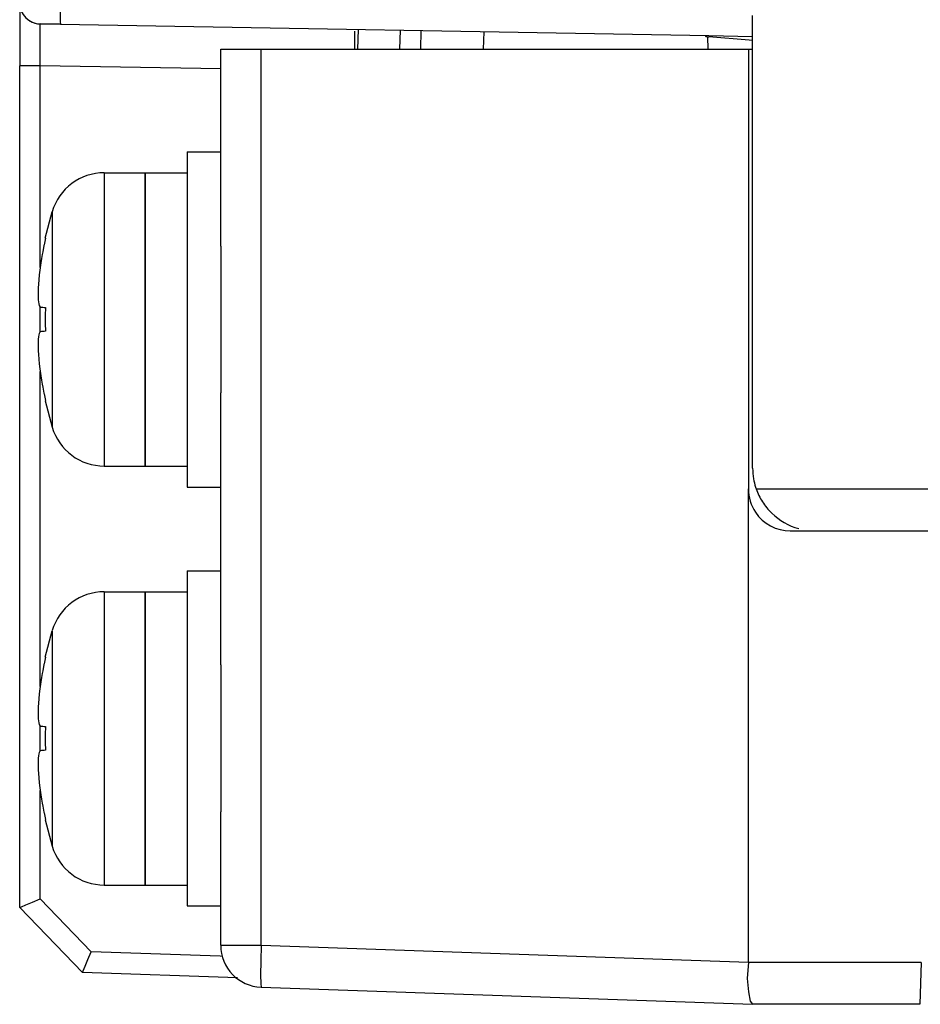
# Model space of a CAD drawing. Extents: x 101 to 1769, y -117 to 553.
# Tile 2 of 60: x 419 to 441, y 48 to 72. Entities that reach past the tile are written whole.
import ezdxf

# ---------------------------------------------------------------- set-up
doc = ezdxf.new("R2010")
doc.units = 0
doc.header["$LTSCALE"] = 23.1
doc.header["$MEASUREMENT"] = 0
doc.layers.get('0').update_dxf_attribs({"linetype": 'CONTINUOUS'})

msp = doc.modelspace()

# ---------------------------------------------------------------- linework, layer by layer
at = {"color": 7, "linetype": 'Continuous'}
for p, q in [((419.237, 72.333), (419.237, 70.833)), ((419.237, 72.333), (419.237, 70.833)), ((436.737, 71.536), (436.737, 72.035)), ((420.211, 71.824), (419.729, 71.833)), ((419.729, 71.833), (420.211, 71.824)), ((420.211, 71.824), (435.694, 71.554)), ((427.32, 71.7), (427.307, 71.234)), ((428.319, 71.683), (428.307, 71.234)), ((427.237, 71.382), (427.237, 71.664)), ((428.819, 71.674), (428.807, 71.234)), ((430.318, 71.648), (430.307, 71.234)), ((435.66, 71.525), (435.668, 71.234)), ((435.694, 71.554), (436.737, 71.536)), ((436.656, 71.442), (435.694, 71.526)), ((436.737, 71.434), (436.656, 71.442)), ((436.737, 71.234), (436.737, 71.536)), ((424.037, 71.234), (425.003, 71.234)), ((424.037, 68.781), (424.037, 71.234)), ((424.037, 68.781), (424.037, 71.234)), ((425.003, 71.234), (436.637, 71.234)), ((425.003, 49.844), (425.003, 71.234)), ((427.237, 71.239), (427.237, 71.382)), ((436.637, 71.234), (436.637, 61.234)), ((436.637, 71.234), (436.737, 71.234)), ((436.737, 61.234), (436.737, 71.234)), ((419.237, 50.747), (419.237, 70.833)), ((419.237, 50.747), (419.237, 70.833)), ((419.729, 70.833), (419.237, 70.833)), ((419.729, 66.719), (419.729, 70.833)), ((424.037, 70.758), (419.729, 70.833)), ((423.237, 68.781), (424.037, 68.781)), ((423.237, 68.781), (423.237, 68.278)), ((423.237, 68.781), (424.037, 68.781)), ((424.037, 66.533), (424.037, 68.781)), ((424.037, 66.533), (424.037, 68.781)), ((421.258, 68.281), (422.237, 68.281)), ((421.258, 68.281), (422.237, 68.281)), ((422.237, 68.281), (422.237, 68.278)), ((422.237, 68.278), (423.237, 68.278)), ((422.237, 68.25), (422.237, 68.278)), ((422.237, 68.278), (422.237, 68.25)), ((422.237, 67.026), (422.237, 68.25)), ((422.237, 68.25), (422.237, 67.026)), ((423.237, 68.278), (423.237, 67.031)), ((419.849, 66.721), (420.013, 67.352)), ((419.849, 66.721), (420.013, 67.352)), ((422.237, 66.989), (422.237, 67.026)), ((422.237, 67.026), (422.237, 66.981)), ((422.237, 66.981), (422.237, 66.989)), ((422.237, 62.581), (422.237, 66.981)), ((422.237, 66.981), (422.237, 62.581)), ((423.237, 67.031), (423.237, 67.026)), ((423.237, 67.026), (423.237, 61.281)), ((419.729, 66.073), (419.729, 66.719)), ((419.82, 66.56), (419.816, 66.543)), ((424.037, 66.533), (424.037, 66.226)), ((419.788, 66.396), (419.777, 66.33)), ((419.729, 66.023), (419.729, 66.073)), ((419.76, 66.231), (419.736, 66.073)), ((424.037, 66.226), (424.037, 63.336)), ((419.729, 64.488), (419.729, 65.074)), ((419.72, 63.602), (419.736, 63.488)), ((419.729, 63.488), (419.729, 63.538)), ((419.729, 62.843), (419.729, 63.488)), ((419.76, 63.33), (419.777, 63.232)), ((424.037, 63.336), (424.037, 63.029)), ((419.788, 63.166), (419.816, 63.018)), ((419.82, 63.001), (419.853, 62.843)), ((424.037, 60.781), (424.037, 63.029)), ((424.037, 60.781), (424.037, 63.029)), ((419.729, 56.719), (419.729, 62.843)), ((419.849, 62.841), (420.013, 62.209)), ((419.849, 62.841), (420.013, 62.209)), ((422.237, 62.531), (422.237, 62.581)), ((422.237, 62.581), (422.237, 62.531)), ((422.237, 61.322), (422.237, 62.531)), ((422.237, 62.531), (422.237, 61.322)), ((421.258, 61.281), (422.237, 61.281)), ((421.258, 61.281), (422.237, 61.281)), ((422.237, 61.281), (422.237, 61.322)), ((422.237, 61.322), (422.237, 61.281)), ((422.237, 61.281), (423.237, 61.281)), ((423.237, 61.281), (423.237, 60.781)), ((436.637, 61.234), (436.637, 60.734)), ((423.237, 60.781), (424.037, 60.781)), ((423.237, 60.781), (424.037, 60.781)), ((424.037, 58.781), (424.037, 60.781)), ((424.037, 58.781), (424.037, 60.781)), ((436.637, 59.734), (436.637, 60.734)), ((436.823, 60.734), (509.396, 60.734)), ((436.637, 49.434), (436.637, 59.734)), ((437.637, 59.734), (438.237, 59.734)), ((438.237, 59.734), (493.242, 59.734)), ((423.237, 58.781), (424.037, 58.781)), ((423.237, 58.781), (423.237, 58.278)), ((423.237, 58.781), (424.037, 58.781)), ((424.037, 56.533), (424.037, 58.781)), ((424.037, 56.533), (424.037, 58.781)), ((421.258, 58.281), (422.237, 58.281)), ((421.258, 58.281), (422.237, 58.281)), ((422.237, 58.281), (422.237, 58.278)), ((422.237, 58.278), (423.237, 58.278)), ((422.237, 58.25), (422.237, 58.278)), ((422.237, 58.278), (422.237, 58.25)), ((422.237, 57.026), (422.237, 58.25)), ((422.237, 58.25), (422.237, 57.026)), ((423.237, 58.278), (423.237, 57.031)), ((419.849, 56.721), (420.013, 57.352)), ((419.849, 56.721), (420.013, 57.352)), ((422.237, 56.989), (422.237, 57.026)), ((422.237, 57.026), (422.237, 56.981)), ((422.237, 56.981), (422.237, 56.989)), ((422.237, 52.581), (422.237, 56.981)), ((422.237, 56.981), (422.237, 52.581)), ((423.237, 57.031), (423.237, 57.026)), ((423.237, 57.026), (423.237, 51.281)), ((419.729, 56.073), (419.729, 56.719)), ((419.82, 56.56), (419.816, 56.543)), ((424.037, 56.533), (424.037, 56.226)), ((419.76, 56.231), (419.736, 56.073)), ((419.788, 56.396), (419.777, 56.33)), ((424.037, 56.226), (424.037, 53.336)), ((419.729, 56.023), (419.729, 56.073)), ((419.729, 54.488), (419.729, 55.074)), ((419.72, 53.602), (419.736, 53.488)), ((419.729, 53.488), (419.729, 53.538)), ((419.729, 52.843), (419.729, 53.488)), ((419.76, 53.33), (419.777, 53.232)), ((419.788, 53.166), (419.816, 53.018)), ((424.037, 53.336), (424.037, 53.029)), ((419.82, 53.001), (419.853, 52.843)), ((424.037, 50.781), (424.037, 53.029)), ((424.037, 50.781), (424.037, 53.029)), ((419.729, 50.949), (419.729, 52.843)), ((419.849, 52.841), (420.013, 52.209)), ((419.849, 52.841), (420.013, 52.209)), ((422.237, 52.531), (422.237, 52.581)), ((422.237, 52.581), (422.237, 52.531)), ((422.237, 51.322), (422.237, 52.531)), ((422.237, 52.531), (422.237, 51.322)), ((421.258, 51.281), (422.237, 51.281)), ((421.258, 51.281), (422.237, 51.281)), ((422.237, 51.281), (422.237, 51.322)), ((422.237, 51.322), (422.237, 51.281)), ((422.237, 51.281), (423.237, 51.281)), ((423.237, 51.281), (423.237, 50.781)), ((420.947, 49.687), (419.729, 50.949)), ((423.237, 50.781), (424.037, 50.781)), ((423.237, 50.781), (424.037, 50.781)), ((424.037, 49.844), (424.037, 50.781)), ((424.037, 49.844), (424.037, 50.781)), ((420.736, 49.194), (419.237, 50.747)), ((420.736, 49.194), (419.237, 50.747)), ((425.003, 49.844), (436.637, 49.437)), ((424.028, 49.58), (420.947, 49.687)), ((424.088, 49.577), (424.028, 49.58)), ((440.765, 49.434), (436.637, 49.434)), ((440.765, 49.434), (440.73, 48.434)), ((424.438, 49.065), (420.736, 49.194)), ((425.003, 48.844), (436.737, 48.434)), ((440.73, 48.434), (436.737, 48.434)), ((440.73, 48.434), (436.737, 48.434))]:
    msp.add_line(p, q, dxfattribs=at)
for points in [[(420.203, 72.324), (420.2, 72.074), (420.204, 71.891), (420.211, 71.824)], [(419.729, 70.833), (419.726, 71.144), (419.725, 71.422), (419.725, 71.642), (419.726, 71.783), (419.729, 71.833)], [(421.258, 68.281), (421.258, 68.238), (421.258, 68.11), (421.258, 67.899), (421.258, 67.612), (421.258, 67.256), (421.258, 66.838), (421.258, 66.37), (421.258, 65.862), (421.258, 65.328), (421.258, 64.781), (421.258, 64.233), (421.258, 63.699), (421.258, 63.192), (421.258, 62.724), (421.258, 62.306), (421.258, 61.949), (421.258, 61.662), (421.258, 61.452), (421.258, 61.324), (421.258, 61.281)], [(420.013, 67.352), (420.013, 67.317), (420.013, 67.213), (420.013, 67.042), (420.013, 66.81), (420.013, 66.522), (420.013, 66.187), (420.013, 65.814), (420.013, 65.412), (420.013, 65.051)], [(419.816, 66.543), (419.788, 66.396), (419.788, 66.396)], [(419.853, 66.719), (419.82, 66.561), (419.82, 66.56)], [(419.849, 66.721), (419.849, 66.721), (419.851, 66.72)], [(419.851, 66.72), (419.851, 66.72), (419.853, 66.719)], [(419.777, 66.33), (419.76, 66.232), (419.76, 66.231)], [(419.736, 66.073), (419.72, 65.96), (419.72, 65.96)], [(419.72, 65.96), (419.706, 65.843), (419.695, 65.729), (419.686, 65.624), (419.681, 65.535), (419.678, 65.455), (419.677, 65.38), (419.678, 65.312), (419.681, 65.251), (419.685, 65.198), (419.693, 65.153), (419.703, 65.115), (419.717, 65.086), (419.736, 65.074)], [(419.736, 65.074), (419.76, 65.072), (419.77, 65.071)], [(419.77, 65.071), (419.788, 65.07), (419.82, 65.067), (419.853, 65.064)], [(419.853, 65.064), (419.849, 64.875), (419.849, 64.686), (419.853, 64.497)], [(420.013, 65.051), (420.013, 64.993), (420.013, 64.569), (420.013, 64.51)], [(419.736, 64.488), (419.716, 64.476), (419.702, 64.447), (419.693, 64.409), (419.686, 64.364), (419.681, 64.312), (419.678, 64.251), (419.677, 64.182), (419.678, 64.107), (419.681, 64.029), (419.686, 63.941), (419.694, 63.836), (419.706, 63.72), (419.72, 63.602), (419.72, 63.602)], [(419.77, 64.491), (419.76, 64.49), (419.736, 64.488)], [(419.853, 64.497), (419.82, 64.495), (419.788, 64.492), (419.77, 64.491)], [(420.013, 64.51), (420.013, 64.15), (420.013, 63.748), (420.013, 63.374), (420.013, 63.039), (420.013, 62.752), (420.013, 62.519), (420.013, 62.349), (420.013, 62.245), (420.013, 62.209)], [(419.736, 63.488), (419.76, 63.331), (419.76, 63.33)], [(419.777, 63.232), (419.788, 63.166), (419.788, 63.166)], [(419.816, 63.018), (419.82, 63.001), (419.82, 63.001)], [(419.853, 62.843), (419.851, 62.842), (419.849, 62.841), (419.849, 62.841)], [(421.258, 58.281), (421.258, 58.238), (421.258, 58.11), (421.258, 57.899), (421.258, 57.612), (421.258, 57.256), (421.258, 56.838), (421.258, 56.37), (421.258, 55.862), (421.258, 55.328), (421.258, 54.781), (421.258, 54.233), (421.258, 53.699), (421.258, 53.192), (421.258, 52.724), (421.258, 52.306), (421.258, 51.949), (421.258, 51.662), (421.258, 51.452), (421.258, 51.324), (421.258, 51.281)], [(420.013, 57.352), (420.013, 57.317), (420.013, 57.213), (420.013, 57.042), (420.013, 56.81), (420.013, 56.522), (420.013, 56.187), (420.013, 55.814), (420.013, 55.412), (420.013, 55.051)], [(419.853, 56.719), (419.82, 56.561), (419.82, 56.56)], [(419.849, 56.721), (419.849, 56.721), (419.851, 56.72)], [(419.851, 56.72), (419.851, 56.72), (419.853, 56.719)], [(419.816, 56.543), (419.788, 56.396), (419.788, 56.396)], [(419.777, 56.33), (419.76, 56.232), (419.76, 56.231)], [(419.72, 55.96), (419.706, 55.843), (419.695, 55.729), (419.686, 55.624), (419.681, 55.535), (419.678, 55.455), (419.677, 55.38), (419.678, 55.312), (419.681, 55.251), (419.685, 55.198), (419.693, 55.153), (419.703, 55.115), (419.717, 55.086), (419.736, 55.074)], [(419.736, 56.073), (419.72, 55.96), (419.72, 55.96)], [(419.736, 55.074), (419.76, 55.072), (419.77, 55.071)], [(419.77, 55.071), (419.788, 55.07), (419.82, 55.067), (419.853, 55.064)], [(419.853, 55.064), (419.849, 54.875), (419.849, 54.686), (419.853, 54.497)], [(420.013, 55.051), (420.013, 54.993), (420.013, 54.569), (420.013, 54.51)], [(419.736, 54.488), (419.716, 54.476), (419.702, 54.447), (419.693, 54.409), (419.686, 54.364), (419.681, 54.312), (419.678, 54.251), (419.677, 54.182), (419.678, 54.107), (419.681, 54.029), (419.686, 53.941), (419.694, 53.836), (419.706, 53.72), (419.72, 53.602), (419.72, 53.602)], [(419.77, 54.491), (419.76, 54.49), (419.736, 54.488)], [(419.853, 54.497), (419.82, 54.495), (419.788, 54.492), (419.77, 54.491)], [(420.013, 54.51), (420.013, 54.15), (420.013, 53.748), (420.013, 53.374), (420.013, 53.039), (420.013, 52.752), (420.013, 52.519), (420.013, 52.349), (420.013, 52.245), (420.013, 52.209)], [(419.736, 53.488), (419.76, 53.331), (419.76, 53.33)], [(419.777, 53.232), (419.788, 53.166), (419.788, 53.166)], [(419.816, 53.018), (419.82, 53.001), (419.82, 53.001)], [(419.853, 52.843), (419.851, 52.842), (419.849, 52.841), (419.849, 52.841)], [(419.237, 50.747), (419.277, 50.764), (419.388, 50.81), (419.546, 50.875), (419.729, 50.949)], [(424.037, 49.844), (424.11, 49.844), (424.318, 49.844), (424.631, 49.844), (425.003, 49.844)], [(425.003, 49.844), (424.992, 49.461), (424.988, 49.137), (424.992, 48.921), (425.003, 48.844)], [(420.736, 49.194), (420.752, 49.236), (420.798, 49.347), (420.867, 49.506), (420.947, 49.687)], [(436.637, 49.437), (436.607, 49.052), (436.642, 48.729), (436.68, 48.513), (436.737, 48.434)]]:
    msp.add_lwpolyline(points, dxfattribs=at)
for centre, radius, start, end in [((419.737, 72.333), 0.5, 180, 269), ((419.737, 72.333), 0.5, 223.8683, 239.3333), ((419.737, 72.333), 0.5, 239.3333, 269), ((435.737, 72.024), 0.5, 254.1341, 265), ((421.258, 66.981), 1.3, 90, 163.3985), ((421.258, 66.981), 1.3, 90, 163.3985), ((421.258, 62.581), 1.3, 196.6015, 270), ((421.258, 62.581), 1.3, 196.6015, 270), ((438.237, 61.234), 1.5, 180, 189.851), ((438.237, 61.234), 1.5, 189.851, 197.6773), ((437.637, 60.734), 1, 180, 213.75), ((438.237, 61.234), 1.5, 197.6773, 199.4712), ((438.237, 61.234), 1.5, 199.4712, 212.4629), ((438.237, 61.234), 1.5, 212.4629, 225.9997), ((437.637, 60.734), 1, 213.75, 270), ((438.237, 61.234), 1.5, 225.9997, 254.539), ((421.258, 56.981), 1.3, 90, 163.3985), ((421.258, 56.981), 1.3, 90, 163.3985), ((421.258, 52.581), 1.3, 196.6015, 270), ((421.258, 52.581), 1.3, 196.6015, 270), ((425.037, 49.844), 1, 180, 268)]:
    msp.add_arc(centre, radius, start, end, dxfattribs=at)

doc.saveas('drawing.dxf')
